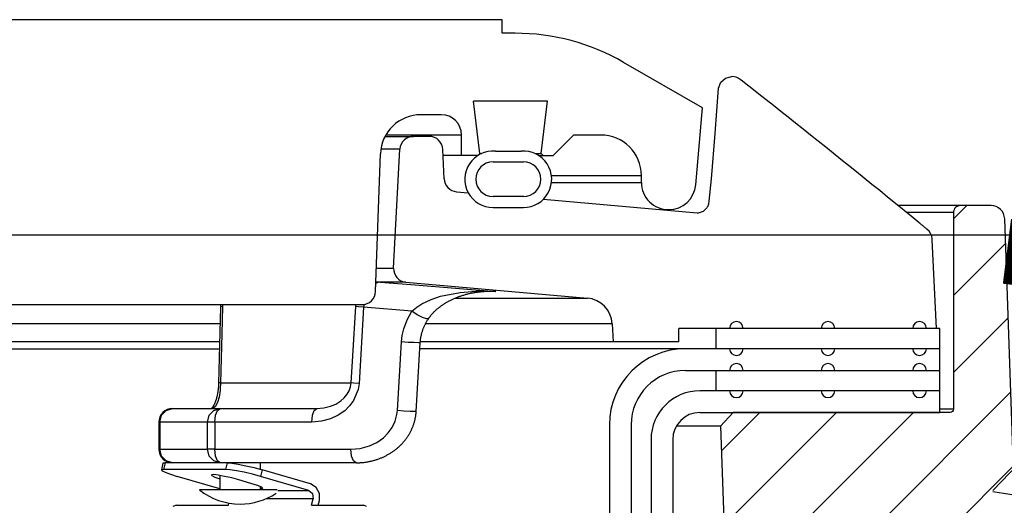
# Model space of a CAD drawing. Extents: x -169 to 7270, y -140 to 2984.
# Tile 234 of 256: x 1853.78 to 1858.31, y 419.58 to 421.82. Entities that reach past the tile are written whole.
import ezdxf

# ---------------------------------------------------------------- set-up
doc = ezdxf.new("R2010")
doc.units = 0
doc.header["$MEASUREMENT"] = 0
for name, color, linetype in [('CONCRETE-HATCH', 2, 'CONTINUOUS'), ('SPILL-BUCKET', 1, 'CONTINUOUS'), ('TANK-SLAB', 6, 'CONTINUOUS')]:
    doc.layers.add(name, color=color, linetype=linetype)
doc.layers.add('FREEZE-LINES', color=8, linetype='CONTINUOUS', plot=False)

msp = doc.modelspace()

# ---------------------------------------------------------------- hatches: boundary and pattern name
at = {"layer": 'CONCRETE-HATCH'}
h = msp.add_hatch(dxfattribs=at)
h.set_pattern_fill('AR-CONC', color=256, scale=2.67, style=0)
h.set_pattern_definition([(50, (1858.242, 414.289), (19.151, -1.675), [2.0025, -22.0275]), (355, (1858.242, 414.289), (-3.705, 20.084), [1.602, -17.622]), (100.45, (1859.838, 414.149), (15.446, 18.408), [1.702, -18.7205]), (46.18, (1858.242, 419.629), (28.495, -4.42), [3.004, -33.041]), (96.64, (1860.617, 419.26), (24.955, 26.01), [2.553, -28.081]), (351.18, (1858.242, 419.63), (24.955, 26.01), [2.403, -26.433]), (21, (1860.912, 418.294), (15.937, -10.75), [2.0025, -22.0275]), (326, (1860.912, 418.294), (6.497, 19.362), [1.602, -17.622]), (71.45, (1862.24, 417.398), (22.434, 8.612), [1.702, -18.7205]), (37.5, (1858.242, 414.2886), (0.3247, 8.8883), [0, -17.4084, 0, -17.889, 0, -17.6887]), (7.5, (1858.242, 414.289), (7.024, 10.531), [0, -10.1994, 0, -17.008, 0, -6.7417]), (327.5, (1852.288, 414.2886), (14.253, -0.6022), [0, -6.675, 0, -20.826, 0, -27.6345]), (317.5, (1849.618, 414.289), (15.571, 2.673), [0, -8.6775, 0, -13.8306, 0, -19.6245])])
h.paths.add_polyline_path([(1873.62864, 419.7138), (1873.62261, 419.74085), (1873.62261, 419.72729), (1873.62261, 419.72611), (1870.97773, 419.72611), (1858.26065, 419.88996), (1858.26065, 419.13085), (1857.47918, 419.10902), (1857.47918, 415.964), (1858.24194, 415.964), (1858.24194, 414.28861), (1873.62864, 414.28861)])
at = {"layer": 'SPILL-BUCKET'}
h = msp.add_hatch(dxfattribs=at)
h.set_pattern_fill('ANSI31', scale=2, style=0)
h.set_pattern_definition([(45, (8086.1221, -880.3321), (-0.176776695, 0.176776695), [])])
edge = h.paths.add_edge_path()
edge.add_line((1857.06643, 420.00714), (1857.00823, 419.94472))
edge.add_line((1857.00823, 419.94472), (1857.05769, 418.52827))
edge.add_line((1857.05769, 418.52827), (1857.383, 418.52827))
edge.add_line((1857.383, 418.52827), (1857.40044, 419.02771))
edge.add_arc((1857.52532, 419.02339), 0.12496, 90.01861, 178.01856, ccw=False)
edge.add_line((1857.52528, 419.14835), (1858.31211, 419.14835))
edge.add_arc((1858.31213, 419.21083), 0.06248, 269.98072, 361.98074)
edge.add_line((1858.37458, 419.21299), (1858.31569, 420.89933))
edge.add_arc((1858.25325, 420.89713), 0.06248, 2.01864, 90.01862)
edge.add_line((1858.25323, 420.95961), (1858.11139, 420.95961))
edge.add_arc((1858.1114, 420.92837), 0.03124, 90.01957, 180.01957)
edge.add_line((1858.08016, 420.92836), (1858.08016, 420.02213))
edge.add_arc((1858.06485, 420.02244), 0.01531, 268.81278, 358.81278, ccw=False)
edge.add_line((1858.06454, 420.00714), (1857.06643, 420.00714))

# ---------------------------------------------------------------- linework, layer by layer
at = {"layer": 'FREEZE-LINES', "linetype": 'Continuous'}
msp.add_line((1956.83545, 420.82382), (1447.06965, 420.82382), dxfattribs=at)
at = {"layer": 'SPILL-BUCKET', "linetype": 'Continuous'}
for p, q in [((1856.00346, 421.81528), (1851.81882, 421.81528)), ((1856.00346, 421.75282), (1856.00346, 421.81528)), ((1856.06195, 421.75282), (1856.00346, 421.75282)), ((1856.9247, 421.40931), (1856.56161, 421.61894)), ((1856.21201, 421.44054), (1855.87085, 421.44054)), ((1855.90043, 421.19961), (1855.87085, 421.44054)), ((1856.18243, 421.19961), (1856.21201, 421.44054)), ((1855.7224, 421.37808), (1855.6294, 421.37808)), ((1856.8937, 421.05491), (1856.9247, 421.40931)), ((1855.75145, 421.28439), (1855.46713, 421.28439)), ((1855.78733, 421.28439), (1855.75145, 421.28439)), ((1855.80889, 421.28439), (1855.78733, 421.28439)), ((1855.81608, 421.28439), (1855.80889, 421.28439)), ((1855.81608, 421.19071), (1855.81608, 421.28439)), ((1856.23767, 421.19071), (1856.33136, 421.28439)), ((1856.45627, 421.28439), (1856.33136, 421.28439)), ((1855.42003, 420.56395), (1855.44214, 421.19725)), ((1855.89175, 421.19071), (1855.73086, 421.19071)), ((1855.89153, 421.19071), (1855.90043, 421.19961)), ((1855.90043, 421.19961), (1855.90847, 421.19961)), ((1855.97163, 421.21026), (1856.09024, 421.21026)), ((1856.1534, 421.19961), (1856.17517, 421.19961)), ((1856.17013, 421.19071), (1856.23767, 421.19071)), ((1856.17517, 421.19961), (1856.18243, 421.19961)), ((1856.18243, 421.19961), (1856.19133, 421.19071)), ((1855.96098, 421.16073), (1856.10089, 421.16073)), ((1856.64364, 421.09702), (1856.63711, 421.09702)), ((1856.64364, 421.06579), (1856.64364, 421.09702)), ((1856.63711, 421.06579), (1856.64364, 421.06579)), ((1856.10089, 421.00084), (1855.96098, 421.00084)), ((1855.96098, 420.95087), (1856.10089, 420.95087)), ((1853.67169, 420.50368), (1855.3576, 420.50368))]:
    msp.add_line(p, q, dxfattribs=at)
at = {"layer": 'SPILL-BUCKET', "color": 1, "linetype": 'Continuous'}
for p, q in [((1857.00916, 421.52721), (1857.0313, 421.54657)), ((1857.0313, 421.54657), (1857.0598, 421.55355)), ((1856.99833, 421.49978), (1857.00916, 421.52721)), ((1857.10827, 421.53246), (1857.09829, 421.54026)), ((1857.11824, 421.52465), (1857.10827, 421.53246)), ((1857.15146, 421.4986), (1857.11824, 421.52465)), ((1856.98354, 421.29098), (1856.99833, 421.49978)), ((1857.18463, 421.47251), (1857.15146, 421.4986)), ((1857.21816, 421.44611), (1857.18463, 421.47251)), ((1857.25165, 421.41967), (1857.21816, 421.44611)), ((1857.28551, 421.3929), (1857.25165, 421.41967)), ((1857.31933, 421.3661), (1857.28551, 421.3929)), ((1857.35353, 421.33894), (1857.31933, 421.3661)), ((1857.3877, 421.31176), (1857.35353, 421.33894)), ((1855.66731, 421.27815), (1855.5943, 421.27815)), ((1856.96584, 421.08236), (1856.98354, 421.29098)), ((1857.42227, 421.28421), (1857.3877, 421.31176)), ((1857.45681, 421.25663), (1857.42227, 421.28421)), ((1857.4919, 421.22857), (1857.45681, 421.25663)), ((1857.52696, 421.20047), (1857.4919, 421.22857)), ((1855.50327, 420.67216), (1855.53192, 421.21896)), ((1855.73562, 421.08304), (1855.72971, 421.21842)), ((1857.56229, 421.1721), (1857.52696, 421.20047)), ((1857.59759, 421.1437), (1857.56229, 421.1721)), ((1857.63317, 421.11502), (1857.59759, 421.1437)), ((1857.66873, 421.08631), (1857.63317, 421.11502)), ((1856.95609, 420.98006), (1856.96584, 421.08236)), ((1857.70459, 421.05731), (1857.66873, 421.08631)), ((1857.74041, 421.02828), (1857.70459, 421.05731)), ((1855.79258, 421.02355), (1855.84681, 421.0188)), ((1857.77654, 420.99894), (1857.74041, 421.02828)), ((1856.19239, 420.98857), (1856.90091, 420.92658)), ((1856.94873, 420.95494), (1856.95391, 420.96724)), ((1856.95391, 420.96724), (1856.95609, 420.98006)), ((1857.81265, 420.96958), (1857.77654, 420.99894)), ((1857.88547, 420.91019), (1857.81265, 420.96958)), ((1856.90091, 420.92658), (1856.90694, 420.92666)), ((1856.90694, 420.92666), (1856.92915, 420.93453)), ((1856.92915, 420.93453), (1856.94477, 420.94893)), ((1856.94477, 420.94893), (1856.94687, 420.9519)), ((1856.94687, 420.9519), (1856.94873, 420.95494)), ((1857.90407, 420.89498), (1857.88547, 420.91019)), ((1857.92266, 420.87975), (1857.90407, 420.89498)), ((1857.92315, 420.87935), (1857.92265, 420.87975)), ((1857.92364, 420.87894), (1857.92315, 420.87935)), ((1857.92606, 420.87696), (1857.92364, 420.87894)), ((1857.92846, 420.875), (1857.92606, 420.87696)), ((1857.9308, 420.87309), (1857.92846, 420.875)), ((1857.93313, 420.87119), (1857.9308, 420.87309)), ((1857.93538, 420.86935), (1857.93313, 420.87119)), ((1857.93762, 420.86753), (1857.93538, 420.86935)), ((1857.93982, 420.86574), (1857.93762, 420.86753)), ((1857.942, 420.86396), (1857.93982, 420.86574)), ((1857.94412, 420.86224), (1857.942, 420.86396)), ((1857.94621, 420.86054), (1857.94412, 420.86224)), ((1857.94821, 420.85892), (1857.94621, 420.86054)), ((1857.9502, 420.85731), (1857.94821, 420.85892)), ((1857.95209, 420.85577), (1857.9502, 420.85731)), ((1857.95397, 420.85425), (1857.95209, 420.85577)), ((1857.95577, 420.85279), (1857.95397, 420.85425)), ((1857.95755, 420.85135), (1857.95577, 420.85279)), ((1857.95827, 420.85077), (1857.95755, 420.85135)), ((1857.95899, 420.85019), (1857.95827, 420.85077)), ((1857.98203, 420.80619), (1857.98199, 420.80676)), ((1857.98208, 420.80564), (1857.98203, 420.80619)), ((1857.98219, 420.80435), (1857.98208, 420.80564)), ((1857.98229, 420.80311), (1857.98219, 420.80435)), ((1857.98245, 420.80138), (1857.98229, 420.80311)), ((1858.00209, 420.39437), (1857.98245, 420.80138)), ((1855.5602, 420.60667), (1856.39494, 420.53364)), ((1856.5088, 420.41574), (1856.51319, 420.33192)), ((1858.0177, 420.39437), (1856.8154, 420.39437)), ((1856.8154, 420.33192), (1856.8154, 420.39437)), ((1858.0177, 420.10707), (1858.0177, 420.39437)), ((1856.8154, 420.33192), (1856.51319, 420.33192)), ((1858.0177, 420.30069), (1856.84618, 420.30069)), ((1856.84618, 420.20075), (1858.0177, 420.20075)), ((1858.01773, 420.10707), (1856.91283, 420.10707)), ((1858.01773, 420.00714), (1858.01773, 420.10707)), ((1856.91283, 420.00714), (1858.01773, 420.00714)), ((1856.49642, 419.95093), (1856.49642, 419.52405)), ((1856.59635, 419.95093), (1856.59635, 419.52405)), ((1856.68799, 419.88222), (1856.68799, 405.68466)), ((1856.78792, 419.88222), (1856.78792, 405.68466))]:
    msp.add_line(p, q, dxfattribs=at)
at = {"layer": 'SPILL-BUCKET', "color": 7}
for p, q in [((1855.46379, 421.27815), (1855.5943, 421.27815)), ((1855.53193, 421.21896), (1855.44417, 421.21896)), ((1858.11139, 420.95961), (1857.82487, 420.95961)), ((1858.08016, 420.92838), (1857.86316, 420.92838)), ((1855.42383, 420.67216), (1855.50327, 420.67216)), ((1855.5602, 420.60667), (1855.42152, 420.60667)), ((1855.78636, 420.53364), (1856.39496, 420.53364)), ((1856.5088, 420.41574), (1855.64999, 420.41574)), ((1856.51319, 420.33192), (1855.62599, 420.33192)), ((1856.84618, 420.30069), (1855.62416, 420.30069)), ((1858.08016, 420.02213), (1858.01773, 420.02213)), ((1857.00823, 419.94472), (1856.80468, 419.94472))]:
    msp.add_line(p, q, dxfattribs=at)
at = {"layer": 'SPILL-BUCKET', "color": 7, "linetype": 'Continuous'}
for p, q in [((1856.63711, 421.09702), (1856.22978, 421.09702)), ((1856.22993, 421.06579), (1856.63711, 421.06579)), ((1854.70452, 420.41574), (1845.57019, 420.41574)), ((1856.98716, 420.30069), (1856.98716, 420.39437)), ((1854.70243, 420.33192), (1845.75438, 420.33192)), ((1845.76505, 420.30069), (1854.70212, 420.30069)), ((1856.98716, 420.10707), (1856.98716, 420.20075))]:
    msp.add_line(p, q, dxfattribs=at)
at = {"layer": 'SPILL-BUCKET', "color": 8, "linetype": 'Continuous'}
for p, q in [((1855.43073, 420.60526), (1855.42133, 420.60126)), ((1855.4433, 420.60667), (1855.43073, 420.60526)), ((1855.4433, 420.60667), (1855.60168, 420.59421)), ((1855.60168, 420.59421), (1855.97305, 420.56447)), ((1855.71946, 420.54192), (1855.80967, 420.56018)), ((1855.80967, 420.56018), (1855.90034, 420.56668)), ((1855.82585, 420.54792), (1855.8296, 420.54903)), ((1855.8296, 420.54903), (1855.83341, 420.55012)), ((1855.83341, 420.55012), (1855.83721, 420.55117)), ((1855.83721, 420.55117), (1855.84109, 420.55219)), ((1855.84109, 420.55219), (1855.84496, 420.55317)), ((1855.84496, 420.55317), (1855.84891, 420.55413)), ((1855.84891, 420.55413), (1855.85285, 420.55504)), ((1855.85285, 420.55504), (1855.85687, 420.55593)), ((1855.85687, 420.55593), (1855.86089, 420.55678)), ((1855.86089, 420.55678), (1855.86499, 420.5576)), ((1855.86499, 420.5576), (1855.86909, 420.55838)), ((1855.86909, 420.55838), (1855.87327, 420.55914)), ((1855.87327, 420.55914), (1855.87745, 420.55985)), ((1855.87745, 420.55985), (1855.88172, 420.56053)), ((1855.88172, 420.56053), (1855.88597, 420.56116)), ((1855.88597, 420.56116), (1855.89001, 420.56173)), ((1855.89001, 420.56173), (1855.89405, 420.56225)), ((1855.89405, 420.56225), (1855.89824, 420.56275)), ((1855.89824, 420.56275), (1855.90243, 420.5632)), ((1855.90034, 420.56668), (1855.97248, 420.56451)), ((1855.90243, 420.5632), (1855.90664, 420.56362)), ((1855.90664, 420.56362), (1855.91085, 420.56399)), ((1855.91085, 420.56399), (1855.91507, 420.56432)), ((1855.91507, 420.56432), (1855.91929, 420.56461)), ((1855.94728, 420.56447), (1855.91749, 420.56447)), ((1855.91929, 420.56461), (1855.92352, 420.56486)), ((1855.92352, 420.56486), (1855.92775, 420.56505)), ((1855.92775, 420.56505), (1855.93198, 420.56522)), ((1855.93198, 420.56522), (1855.93621, 420.56533)), ((1855.93621, 420.56533), (1855.93842, 420.56536)), ((1855.93842, 420.56536), (1855.94062, 420.56538)), ((1855.97262, 420.5645), (1855.94067, 420.56446)), ((1855.97305, 420.56447), (1855.94728, 420.56447)), ((1855.97248, 420.56451), (1855.97305, 420.56447)), ((1855.97305, 420.56447), (1855.97262, 420.5645)), ((1854.70646, 420.50368), (1854.7065, 420.50137)), ((1854.71545, 420.50366), (1854.71537, 420.49448)), ((1855.3286, 420.49448), (1855.32954, 420.50347)), ((1855.36654, 420.50432), (1855.36572, 420.49814)), ((1855.60945, 420.49225), (1855.63311, 420.50731)), ((1855.63311, 420.50731), (1855.67574, 420.5273)), ((1855.67574, 420.5273), (1855.71946, 420.54192)), ((1855.72925, 420.50295), (1855.73185, 420.50468)), ((1855.73185, 420.50468), (1855.73459, 420.50646)), ((1855.73459, 420.50646), (1855.73734, 420.5082)), ((1855.73734, 420.5082), (1855.74025, 420.51001)), ((1855.74025, 420.51001), (1855.74317, 420.51178)), ((1855.74317, 420.51178), (1855.74571, 420.51329)), ((1855.74571, 420.51329), (1855.74825, 420.51476)), ((1855.74825, 420.51476), (1855.75088, 420.51626)), ((1855.75088, 420.51626), (1855.75352, 420.51773)), ((1855.75352, 420.51773), (1855.75658, 420.5194)), ((1855.75658, 420.5194), (1855.75965, 420.52103)), ((1855.75965, 420.52103), (1855.76279, 420.52265)), ((1855.76279, 420.52265), (1855.76594, 420.52424)), ((1855.76594, 420.52424), (1855.76917, 420.52584)), ((1855.76917, 420.52584), (1855.7724, 420.52739)), ((1855.7724, 420.52739), (1855.77571, 420.52894)), ((1855.77571, 420.52894), (1855.77903, 420.53045)), ((1855.77903, 420.53045), (1855.78243, 420.53196)), ((1855.78243, 420.53196), (1855.78584, 420.53342)), ((1855.78584, 420.53342), (1855.78933, 420.53489)), ((1855.78933, 420.53489), (1855.79283, 420.53632)), ((1855.79283, 420.53632), (1855.79655, 420.53779)), ((1855.79655, 420.53779), (1855.80027, 420.53923)), ((1855.80027, 420.53923), (1855.80386, 420.54057)), ((1855.80386, 420.54057), (1855.80744, 420.54187)), ((1855.80744, 420.54187), (1855.81108, 420.54314)), ((1855.81108, 420.54314), (1855.81472, 420.54438)), ((1855.81472, 420.54438), (1855.81841, 420.5456)), ((1855.81841, 420.5456), (1855.8221, 420.54677)), ((1855.8221, 420.54677), (1855.82585, 420.54792)), ((1854.70645, 420.49277), (1854.70207, 420.31743)), ((1854.7065, 420.49507), (1854.70645, 420.49296)), ((1854.70873, 420.49372), (1854.70645, 420.49277)), ((1854.70645, 420.49296), (1854.70645, 420.49287)), ((1854.70645, 420.49287), (1854.70645, 420.49277)), ((1854.7065, 420.50137), (1854.70652, 420.49927)), ((1854.70652, 420.49717), (1854.7065, 420.49507)), ((1854.70652, 420.49927), (1854.70652, 420.49717)), ((1854.71537, 420.49448), (1854.70873, 420.49372)), ((1854.71537, 420.49448), (1854.71222, 420.36983)), ((1855.31499, 420.26845), (1855.3286, 420.49448)), ((1855.34185, 420.49304), (1855.3286, 420.49448)), ((1855.36519, 420.49121), (1855.34185, 420.49304)), ((1855.36519, 420.49121), (1855.34402, 420.14053)), ((1855.36572, 420.49814), (1855.36519, 420.49121)), ((1855.5878, 420.4738), (1855.36519, 420.49121)), ((1855.56538, 420.43376), (1855.5878, 420.4738)), ((1855.5878, 420.4738), (1855.60945, 420.49225)), ((1855.61181, 420.45717), (1855.5878, 420.4738)), ((1855.67761, 420.45766), (1855.67903, 420.45931)), ((1855.67903, 420.45931), (1855.68053, 420.46101)), ((1855.68053, 420.46101), (1855.68203, 420.46268)), ((1855.68203, 420.46268), (1855.68361, 420.4644)), ((1855.68361, 420.4644), (1855.6852, 420.4661)), ((1855.6852, 420.4661), (1855.68689, 420.46786)), ((1855.68689, 420.46786), (1855.68859, 420.46959)), ((1855.68859, 420.46959), (1855.6904, 420.47139)), ((1855.6904, 420.47139), (1855.69222, 420.47317)), ((1855.69222, 420.47317), (1855.69418, 420.47503)), ((1855.69418, 420.47503), (1855.69614, 420.47686)), ((1855.69614, 420.47686), (1855.69826, 420.4788)), ((1855.69826, 420.4788), (1855.7004, 420.4807)), ((1855.7004, 420.4807), (1855.70227, 420.48234)), ((1855.70227, 420.48234), (1855.70415, 420.48396)), ((1855.70415, 420.48396), (1855.70611, 420.48561)), ((1855.70611, 420.48561), (1855.70807, 420.48724)), ((1855.70807, 420.48724), (1855.71026, 420.48901)), ((1855.71026, 420.48901), (1855.71245, 420.49075)), ((1855.71245, 420.49075), (1855.71472, 420.49251)), ((1855.71472, 420.49251), (1855.71698, 420.49423)), ((1855.71698, 420.49423), (1855.71935, 420.49599)), ((1855.71935, 420.49599), (1855.72171, 420.49771)), ((1855.72171, 420.49771), (1855.72418, 420.49946)), ((1855.72418, 420.49946), (1855.72665, 420.50118)), ((1855.72665, 420.50118), (1855.72925, 420.50295)), ((1855.54968, 420.39148), (1855.56538, 420.43376)), ((1855.6358, 420.4442), (1855.61181, 420.45717)), ((1855.65448, 420.43775), (1855.6358, 420.4442)), ((1855.64783, 420.41147), (1855.6492, 420.41423)), ((1855.6492, 420.41423), (1855.6506, 420.41698)), ((1855.6506, 420.41698), (1855.65205, 420.41973)), ((1855.65205, 420.41973), (1855.65353, 420.42245)), ((1855.65353, 420.42245), (1855.65507, 420.42519)), ((1855.66373, 420.43925), (1855.65448, 420.43775)), ((1855.65507, 420.42519), (1855.65664, 420.4279)), ((1855.65664, 420.4279), (1855.65826, 420.43061)), ((1855.65826, 420.43061), (1855.65991, 420.4333)), ((1855.65991, 420.4333), (1855.66157, 420.43595)), ((1855.66157, 420.43595), (1855.66328, 420.43857)), ((1855.66328, 420.43857), (1855.66351, 420.4389)), ((1855.66351, 420.4389), (1855.66374, 420.43924)), ((1855.66374, 420.43925), (1855.66376, 420.43929)), ((1855.66376, 420.43929), (1855.66379, 420.43934)), ((1855.66379, 420.43934), (1855.66492, 420.44103)), ((1855.66492, 420.44103), (1855.66607, 420.44269)), ((1855.66607, 420.44269), (1855.66726, 420.44438)), ((1855.66726, 420.44438), (1855.66846, 420.44605)), ((1855.66846, 420.44605), (1855.66969, 420.44771)), ((1855.66969, 420.44771), (1855.67093, 420.44936)), ((1855.67093, 420.44936), (1855.67221, 420.45102)), ((1855.67221, 420.45102), (1855.6735, 420.45266)), ((1855.6735, 420.45266), (1855.67484, 420.45433)), ((1855.67484, 420.45433), (1855.6762, 420.45598)), ((1855.6762, 420.45598), (1855.67761, 420.45766)), ((1854.71222, 420.36983), (1854.70652, 420.1438)), ((1855.54297, 420.36182), (1855.54968, 420.39148)), ((1855.63154, 420.36634), (1855.63225, 420.3692)), ((1855.63225, 420.3692), (1855.63301, 420.37205)), ((1855.63301, 420.37205), (1855.63381, 420.37491)), ((1855.63381, 420.37491), (1855.63465, 420.37777)), ((1855.63465, 420.37777), (1855.63553, 420.38063)), ((1855.63553, 420.38063), (1855.63645, 420.38348)), ((1855.63645, 420.38348), (1855.63741, 420.38632)), ((1855.63741, 420.38632), (1855.63841, 420.38916)), ((1855.63841, 420.38916), (1855.63945, 420.39198)), ((1855.63945, 420.39198), (1855.64052, 420.39478)), ((1855.64052, 420.39478), (1855.64164, 420.39757)), ((1855.64164, 420.39757), (1855.64279, 420.40034)), ((1855.64279, 420.40034), (1855.64399, 420.40315)), ((1855.64399, 420.40315), (1855.64523, 420.40593)), ((1855.64523, 420.40593), (1855.64652, 420.40871)), ((1855.64652, 420.40871), (1855.64783, 420.41147)), ((1855.52073, 420.01561), (1855.53955, 420.33194)), ((1855.53955, 420.33194), (1855.54297, 420.36182)), ((1855.56951, 420.33005), (1855.53955, 420.33194)), ((1855.59803, 420.3286), (1855.56951, 420.33005)), ((1855.6184, 420.32795), (1855.59803, 420.3286)), ((1855.6164, 420.17007), (1855.62579, 420.32823)), ((1855.6258, 420.32823), (1855.6184, 420.32795)), ((1855.62582, 420.32823), (1855.62592, 420.32998)), ((1855.62592, 420.32998), (1855.62604, 420.33173)), ((1855.62604, 420.33173), (1855.62627, 420.33463)), ((1855.62627, 420.33463), (1855.62656, 420.33753)), ((1855.62656, 420.33753), (1855.62688, 420.34042)), ((1855.62688, 420.34042), (1855.62723, 420.34331)), ((1855.62723, 420.34331), (1855.62763, 420.34619)), ((1855.62763, 420.34619), (1855.62807, 420.34907)), ((1855.62807, 420.34907), (1855.62855, 420.35196)), ((1855.62855, 420.35196), (1855.62906, 420.35483)), ((1855.62906, 420.35483), (1855.62962, 420.35772)), ((1855.62962, 420.35772), (1855.63022, 420.36059)), ((1855.63022, 420.36059), (1855.63086, 420.36347)), ((1855.63086, 420.36347), (1855.63154, 420.36634)), ((1854.70207, 420.31743), (1854.69768, 420.14209)), ((1855.30747, 420.1438), (1855.31499, 420.26845)), ((1854.69764, 420.14081), (1854.6976, 420.13954)), ((1854.69767, 420.14209), (1854.69764, 420.14081)), ((1854.69994, 420.14303), (1854.69768, 420.14209)), ((1854.70652, 420.1438), (1854.69994, 420.14303)), ((1854.70652, 420.1438), (1854.7049, 420.11312)), ((1854.70652, 420.1438), (1854.83535, 420.1438)), ((1854.83535, 420.1438), (1854.95306, 420.1438)), ((1854.95306, 420.1438), (1855.05935, 420.1438)), ((1855.05935, 420.1438), (1855.15399, 420.1438)), ((1855.15399, 420.1438), (1855.23676, 420.1438)), ((1855.23676, 420.1438), (1855.30747, 420.1438)), ((1855.30639, 420.13422), (1855.30747, 420.1438)), ((1855.32073, 420.14236), (1855.30747, 420.1438)), ((1855.34402, 420.14053), (1855.32073, 420.14236)), ((1855.34402, 420.14053), (1855.33981, 420.11227)), ((1855.60698, 420.0119), (1855.6164, 420.17007)), ((1854.6933, 420.09694), (1854.69295, 420.09493)), ((1854.69365, 420.09898), (1854.6933, 420.09694)), ((1854.69399, 420.10105), (1854.69365, 420.09898)), ((1854.69431, 420.10313), (1854.69399, 420.10105)), ((1854.69462, 420.10524), (1854.69431, 420.10313)), ((1854.69491, 420.10727), (1854.69462, 420.10524)), ((1854.69518, 420.10932), (1854.69491, 420.10727)), ((1854.69545, 420.11143), (1854.69518, 420.10932)), ((1854.6957, 420.11356), (1854.69545, 420.11143)), ((1854.69594, 420.11568), (1854.6957, 420.11356)), ((1854.69616, 420.11783), (1854.69594, 420.11568)), ((1854.69637, 420.11996), (1854.69616, 420.11783)), ((1854.69657, 420.12211), (1854.69637, 420.11996)), ((1854.69675, 420.12426), (1854.69657, 420.12211)), ((1854.69691, 420.12642), (1854.69675, 420.12426)), ((1854.69706, 420.12858), (1854.69691, 420.12642)), ((1854.6972, 420.13076), (1854.69706, 420.12858)), ((1854.69732, 420.13294), (1854.6972, 420.13076)), ((1854.69743, 420.13513), (1854.69732, 420.13294)), ((1854.69753, 420.13733), (1854.69743, 420.13513)), ((1854.6976, 420.13954), (1854.69753, 420.13733)), ((1854.70443, 420.10832), (1854.69976, 420.0778)), ((1854.7049, 420.11312), (1854.70443, 420.10832)), ((1855.28948, 420.09167), (1855.29813, 420.10719)), ((1855.29813, 420.10719), (1855.30445, 420.12496)), ((1855.30445, 420.12496), (1855.30639, 420.13422)), ((1855.33981, 420.11227), (1855.31898, 420.06234)), ((1854.68002, 420.05014), (1854.67942, 420.04877)), ((1854.68062, 420.05154), (1854.68002, 420.05014)), ((1854.6812, 420.05298), (1854.68062, 420.05154)), ((1854.68179, 420.05445), (1854.6812, 420.05298)), ((1854.68237, 420.05595), (1854.68179, 420.05445)), ((1854.68295, 420.05748), (1854.68237, 420.05595)), ((1854.69267, 420.0524), (1854.68258, 420.03312)), ((1854.68352, 420.05903), (1854.68295, 420.05748)), ((1854.68408, 420.06062), (1854.68352, 420.05903)), ((1854.68463, 420.06222), (1854.68408, 420.06062)), ((1854.68518, 420.06387), (1854.68463, 420.06222)), ((1854.68572, 420.06552), (1854.68518, 420.06387)), ((1854.68625, 420.06721), (1854.68572, 420.06552)), ((1854.68677, 420.06892), (1854.68625, 420.06721)), ((1854.68729, 420.07066), (1854.68677, 420.06892)), ((1854.68778, 420.07241), (1854.68729, 420.07066)), ((1854.68828, 420.07419), (1854.68778, 420.07241)), ((1854.68876, 420.07599), (1854.68828, 420.07419)), ((1854.68923, 420.07781), (1854.68876, 420.07599)), ((1854.68969, 420.07964), (1854.68923, 420.07781)), ((1854.69014, 420.08151), (1854.68969, 420.07964)), ((1854.69058, 420.08338), (1854.69014, 420.08151)), ((1854.69101, 420.08528), (1854.69058, 420.08338)), ((1854.69142, 420.08717), (1854.69101, 420.08528)), ((1854.69182, 420.08908), (1854.69142, 420.08717)), ((1854.6922, 420.091), (1854.69182, 420.08908)), ((1854.69258, 420.09294), (1854.6922, 420.091)), ((1854.69295, 420.09493), (1854.69258, 420.09294)), ((1854.69976, 420.0778), (1854.69267, 420.0524)), ((1855.23696, 420.04578), (1855.26006, 420.06045)), ((1855.26006, 420.06045), (1855.27565, 420.07441)), ((1855.27565, 420.07441), (1855.28948, 420.09167)), ((1855.31898, 420.06234), (1855.30033, 420.03713)), ((1854.43537, 419.99419), (1854.45649, 420.01705)), ((1854.45649, 420.01705), (1854.48534, 420.02542)), ((1854.48534, 420.02542), (1854.70455, 420.02542)), ((1854.65458, 419.99419), (1854.6757, 420.01705)), ((1854.66507, 420.0256), (1854.66487, 420.0254)), ((1854.66541, 420.02594), (1854.66507, 420.0256)), ((1854.66576, 420.02631), (1854.66541, 420.02594)), ((1854.66614, 420.02671), (1854.66576, 420.02631)), ((1854.66654, 420.02716), (1854.66614, 420.02671)), ((1854.66696, 420.02764), (1854.66654, 420.02716)), ((1854.66739, 420.02815), (1854.66696, 420.02764)), ((1854.66784, 420.0287), (1854.66739, 420.02815)), ((1854.66831, 420.0293), (1854.66784, 420.0287)), ((1854.66879, 420.02992), (1854.66831, 420.0293)), ((1854.66929, 420.03059), (1854.66879, 420.02992)), ((1854.66979, 420.03128), (1854.66929, 420.03059)), ((1854.67029, 420.03199), (1854.66979, 420.03128)), ((1854.68258, 420.03312), (1854.66987, 420.02542)), ((1854.6708, 420.03273), (1854.67029, 420.03199)), ((1854.67131, 420.03351), (1854.6708, 420.03273)), ((1854.67185, 420.03433), (1854.67131, 420.03351)), ((1854.67239, 420.0352), (1854.67185, 420.03433)), ((1854.67294, 420.03611), (1854.67239, 420.0352)), ((1854.67351, 420.03706), (1854.67294, 420.03611)), ((1854.67408, 420.03805), (1854.67351, 420.03706)), ((1854.67466, 420.03909), (1854.67408, 420.03805)), ((1854.67525, 420.04016), (1854.67466, 420.03909)), ((1854.67584, 420.04128), (1854.67525, 420.04016)), ((1854.6757, 420.01705), (1854.70455, 420.02542)), ((1854.67643, 420.04243), (1854.67584, 420.04128)), ((1854.67703, 420.04363), (1854.67643, 420.04243)), ((1854.67763, 420.04486), (1854.67703, 420.04363)), ((1854.67823, 420.04613), (1854.67763, 420.04486)), ((1854.67882, 420.04743), (1854.67823, 420.04613)), ((1854.67942, 420.04877), (1854.67882, 420.04743)), ((1854.68385, 419.99419), (1854.6926, 420.01705)), ((1854.6926, 420.01705), (1854.70455, 420.02542)), ((1854.70455, 420.02542), (1855.15004, 420.02542)), ((1855.12934, 419.99419), (1855.13809, 420.01705)), ((1855.13809, 420.01705), (1855.15004, 420.02542)), ((1855.15004, 420.02542), (1855.18142, 420.02785)), ((1855.18142, 420.02785), (1855.21283, 420.03554)), ((1855.21283, 420.03554), (1855.23696, 420.04578)), ((1855.27812, 420.01551), (1855.24728, 419.99419)), ((1855.30033, 420.03713), (1855.27812, 420.01551)), ((1855.51878, 419.99829), (1855.52073, 420.01561)), ((1855.55069, 420.01372), (1855.52073, 420.01561)), ((1855.57922, 420.01227), (1855.55069, 420.01372)), ((1855.59958, 420.01162), (1855.57922, 420.01227)), ((1855.60698, 420.0119), (1855.59958, 420.01162)), ((1855.60629, 420.00314), (1855.60658, 420.00626)), ((1855.60658, 420.00626), (1855.60682, 420.00938)), ((1855.60682, 420.00938), (1855.60689, 420.01064)), ((1855.60689, 420.01064), (1855.60696, 420.0119)), ((1854.42288, 419.96296), (1854.42288, 419.83805)), ((1854.42408, 419.96296), (1854.42288, 419.96296)), ((1854.42764, 419.96296), (1854.42408, 419.96296)), ((1854.42764, 419.96296), (1854.43537, 419.99419)), ((1854.42764, 419.96296), (1854.42764, 419.83805)), ((1854.64685, 419.96296), (1854.42764, 419.96296)), ((1854.64685, 419.96296), (1854.65458, 419.99419)), ((1854.64685, 419.83805), (1854.64685, 419.96296)), ((1854.66039, 419.96296), (1854.64685, 419.96296)), ((1854.68065, 419.96296), (1854.66039, 419.96296)), ((1854.68065, 419.96296), (1854.68385, 419.99419)), ((1854.68065, 419.96296), (1854.68065, 419.83805)), ((1855.12614, 419.96296), (1854.68065, 419.96296)), ((1855.12614, 419.96296), (1855.12934, 419.99419)), ((1855.17059, 419.96683), (1855.12614, 419.96296)), ((1855.21269, 419.97814), (1855.17059, 419.96683)), ((1855.24728, 419.99419), (1855.21269, 419.97814)), ((1855.49666, 419.93842), (1855.51044, 419.96719)), ((1855.51044, 419.96719), (1855.51878, 419.99829)), ((1855.59678, 419.95666), (1855.59771, 419.95971)), ((1855.59771, 419.95971), (1855.5986, 419.96277)), ((1855.5986, 419.96277), (1855.59945, 419.96583)), ((1855.59945, 419.96583), (1855.60026, 419.9689)), ((1855.60026, 419.9689), (1855.60103, 419.97199)), ((1855.60103, 419.97199), (1855.60175, 419.97508)), ((1855.60175, 419.97508), (1855.60243, 419.97818)), ((1855.60243, 419.97818), (1855.60306, 419.98128)), ((1855.60306, 419.98128), (1855.60365, 419.98439)), ((1855.60365, 419.98439), (1855.6042, 419.9875)), ((1855.6042, 419.9875), (1855.60471, 419.99062)), ((1855.60471, 419.99062), (1855.60517, 419.99374)), ((1855.60517, 419.99374), (1855.60558, 419.99687)), ((1855.60558, 419.99687), (1855.60596, 420)), ((1855.60596, 420), (1855.60629, 420.00314)), ((1855.47842, 419.91307), (1855.49666, 419.93842)), ((1855.57769, 419.91247), (1855.57926, 419.91533)), ((1855.57926, 419.91533), (1855.5808, 419.91821)), ((1855.5808, 419.91821), (1855.58228, 419.9211)), ((1855.58228, 419.9211), (1855.58372, 419.924)), ((1855.58372, 419.924), (1855.58512, 419.92689)), ((1855.58512, 419.92689), (1855.58647, 419.92981)), ((1855.58647, 419.92981), (1855.58777, 419.93272)), ((1855.58777, 419.93272), (1855.58904, 419.93566)), ((1855.58904, 419.93566), (1855.59027, 419.93862)), ((1855.59027, 419.93862), (1855.59146, 419.9416)), ((1855.59146, 419.9416), (1855.59261, 419.94458)), ((1855.59261, 419.94458), (1855.59371, 419.94759)), ((1855.59371, 419.94759), (1855.59477, 419.9506)), ((1855.59477, 419.9506), (1855.5958, 419.95363)), ((1855.5958, 419.95363), (1855.59678, 419.95666)), ((1855.39282, 419.85376), (1855.4257, 419.86942)), ((1855.4257, 419.86942), (1855.45658, 419.89125)), ((1855.45658, 419.89125), (1855.47842, 419.91307)), ((1855.5449, 419.8669), (1855.54711, 419.86937)), ((1855.54711, 419.86937), (1855.54932, 419.87191)), ((1855.54932, 419.87191), (1855.55149, 419.87446)), ((1855.55149, 419.87446), (1855.55362, 419.87704)), ((1855.55362, 419.87704), (1855.55571, 419.87964)), ((1855.55571, 419.87964), (1855.55776, 419.88226)), ((1855.55776, 419.88226), (1855.55977, 419.88491)), ((1855.55977, 419.88491), (1855.56174, 419.88758)), ((1855.56174, 419.88758), (1855.56368, 419.89027)), ((1855.56368, 419.89027), (1855.56558, 419.89298)), ((1855.56558, 419.89298), (1855.56744, 419.89573)), ((1855.56744, 419.89573), (1855.56924, 419.89846)), ((1855.56924, 419.89846), (1855.57101, 419.90122)), ((1855.57101, 419.90122), (1855.57273, 419.904)), ((1855.57273, 419.904), (1855.57443, 419.9068)), ((1855.57443, 419.9068), (1855.57608, 419.90963)), ((1855.57608, 419.90963), (1855.57769, 419.91247)), ((1854.42408, 419.83805), (1854.42288, 419.83805)), ((1854.42764, 419.83805), (1854.42408, 419.83805)), ((1854.42764, 419.83805), (1854.64685, 419.83805)), ((1854.43537, 419.80682), (1854.42764, 419.83805)), ((1854.66039, 419.83805), (1854.64685, 419.83805)), ((1854.65458, 419.80682), (1854.64685, 419.83805)), ((1854.68065, 419.83805), (1854.66039, 419.83805)), ((1854.68065, 419.83805), (1855.30626, 419.83805)), ((1854.68385, 419.80682), (1854.68065, 419.83805)), ((1855.30626, 419.83805), (1855.34954, 419.84184)), ((1855.30946, 419.80682), (1855.30626, 419.83805)), ((1855.34954, 419.84184), (1855.39282, 419.85376)), ((1855.49245, 419.82246), (1855.49538, 419.82439)), ((1855.49538, 419.82439), (1855.49829, 419.82635)), ((1855.49829, 419.82635), (1855.50117, 419.82835)), ((1855.50117, 419.82835), (1855.50401, 419.83038)), ((1855.50401, 419.83038), (1855.50684, 419.83245)), ((1855.50684, 419.83245), (1855.50962, 419.83455)), ((1855.50962, 419.83455), (1855.51238, 419.83668)), ((1855.51238, 419.83668), (1855.5151, 419.83884)), ((1855.5151, 419.83884), (1855.5178, 419.84104)), ((1855.5178, 419.84104), (1855.52045, 419.84326)), ((1855.52045, 419.84326), (1855.52307, 419.84551)), ((1855.52307, 419.84551), (1855.52565, 419.84779)), ((1855.52565, 419.84779), (1855.5282, 419.8501)), ((1855.5282, 419.8501), (1855.5307, 419.85243)), ((1855.5307, 419.85243), (1855.53317, 419.85479)), ((1855.53317, 419.85479), (1855.5356, 419.85716)), ((1855.5356, 419.85716), (1855.53799, 419.85957)), ((1855.53799, 419.85957), (1855.54033, 419.86199)), ((1855.54033, 419.86199), (1855.54265, 419.86445)), ((1855.54265, 419.86445), (1855.5449, 419.8669)), ((1854.45649, 419.78396), (1854.43537, 419.80682)), ((1854.48534, 419.77559), (1854.45649, 419.78396)), ((1854.6757, 419.78396), (1854.65458, 419.80682)), ((1854.70455, 419.77559), (1854.6757, 419.78396)), ((1854.6926, 419.78396), (1854.68385, 419.80682)), ((1854.70455, 419.77559), (1854.6926, 419.78396)), ((1855.31821, 419.78396), (1855.30946, 419.80682)), ((1855.33016, 419.77559), (1855.31821, 419.78396)), ((1855.36636, 419.77769), (1855.37007, 419.77815)), ((1855.37007, 419.77815), (1855.37379, 419.77865)), ((1855.37379, 419.77865), (1855.37748, 419.7792)), ((1855.37748, 419.7792), (1855.38117, 419.77979)), ((1855.38117, 419.77979), (1855.38483, 419.78042)), ((1855.38483, 419.78042), (1855.38849, 419.78109)), ((1855.38849, 419.78109), (1855.39213, 419.78181)), ((1855.39213, 419.78181), (1855.39576, 419.78258)), ((1855.39576, 419.78258), (1855.39937, 419.78338)), ((1855.39937, 419.78338), (1855.40297, 419.78423)), ((1855.40297, 419.78423), (1855.40655, 419.78513)), ((1855.40655, 419.78513), (1855.41013, 419.78607)), ((1855.41013, 419.78607), (1855.41369, 419.78704)), ((1855.41369, 419.78704), (1855.41724, 419.78807)), ((1855.41724, 419.78807), (1855.42078, 419.78914)), ((1855.42078, 419.78914), (1855.42431, 419.79025)), ((1855.42431, 419.79025), (1855.42779, 419.79139)), ((1855.42779, 419.79139), (1855.43125, 419.79258)), ((1855.43125, 419.79258), (1855.43469, 419.79381)), ((1855.43469, 419.79381), (1855.43811, 419.79508)), ((1855.43811, 419.79508), (1855.44151, 419.79638)), ((1855.44151, 419.79638), (1855.44489, 419.79773)), ((1855.44489, 419.79773), (1855.44825, 419.79912)), ((1855.44825, 419.79912), (1855.45158, 419.80055)), ((1855.45158, 419.80055), (1855.45489, 419.80202)), ((1855.45489, 419.80202), (1855.45818, 419.80353)), ((1855.45818, 419.80353), (1855.46144, 419.80507)), ((1855.46144, 419.80507), (1855.46468, 419.80665)), ((1855.46468, 419.80665), (1855.46788, 419.80826)), ((1855.46788, 419.80826), (1855.47106, 419.80992)), ((1855.47106, 419.80992), (1855.47421, 419.81161)), ((1855.47421, 419.81161), (1855.47733, 419.81333)), ((1855.47733, 419.81333), (1855.48041, 419.81509)), ((1855.48041, 419.81509), (1855.48347, 419.81688)), ((1855.48347, 419.81688), (1855.48649, 419.81871)), ((1855.48649, 419.81871), (1855.4895, 419.82057)), ((1855.4895, 419.82057), (1855.49245, 419.82246)), ((1854.44176, 419.77328), (1854.43429, 419.74311)), ((1854.44407, 419.74542), (1854.43475, 419.74384)), ((1854.43475, 419.74384), (1854.43726, 419.73925)), ((1854.43726, 419.73925), (1854.45135, 419.7321)), ((1854.44176, 419.77328), (1854.44451, 419.77501)), ((1854.45154, 419.77559), (1854.44407, 419.74542)), ((1854.73089, 419.74542), (1854.44407, 419.74542)), ((1854.44451, 419.77501), (1854.45154, 419.77559)), ((1854.73835, 419.77559), (1854.45154, 419.77559)), ((1854.70455, 419.77559), (1854.48534, 419.77559)), ((1854.73089, 419.74542), (1854.73835, 419.77559)), ((1854.75112, 419.74384), (1854.73089, 419.74542)), ((1854.73835, 419.77559), (1854.75858, 419.77401)), ((1855.33016, 419.77559), (1854.73835, 419.77559)), ((1854.78027, 419.73925), (1854.75112, 419.74384)), ((1854.75858, 419.77401), (1854.78774, 419.76942)), ((1854.81551, 419.7321), (1854.78027, 419.73925)), ((1854.78774, 419.76942), (1854.82298, 419.76226)), ((1854.82298, 419.76226), (1854.86084, 419.75325)), ((1854.86084, 419.75325), (1854.89763, 419.74326)), ((1854.89763, 419.74326), (1854.89016, 419.7131)), ((1854.89034, 419.74535), (1854.89034, 419.77559)), ((1855.12058, 419.6786), (1854.89763, 419.74326)), ((1855.33164, 419.77562), (1855.33407, 419.77563)), ((1855.33407, 419.77563), (1855.33649, 419.77566)), ((1855.33649, 419.77566), (1855.34025, 419.77575)), ((1855.34025, 419.77575), (1855.34402, 419.7759)), ((1855.34402, 419.7759), (1855.34776, 419.77609)), ((1855.34776, 419.77609), (1855.35151, 419.77632)), ((1855.35151, 419.77632), (1855.35523, 419.7766)), ((1855.35523, 419.7766), (1855.35894, 419.77692)), ((1855.35894, 419.77692), (1855.36265, 419.77728)), ((1855.36265, 419.77728), (1855.36636, 419.77769)), ((1854.45135, 419.7321), (1854.47563, 419.72309)), ((1854.47563, 419.72309), (1854.50774, 419.7131)), ((1854.70347, 419.65633), (1854.50774, 419.7131)), ((1854.67493, 419.72107), (1854.66452, 419.72029)), ((1854.66452, 419.72029), (1854.66623, 419.71637)), ((1854.66623, 419.71637), (1854.67982, 419.70984)), ((1854.69604, 419.7186), (1854.67493, 419.72107)), ((1854.67982, 419.70984), (1854.70347, 419.70158)), ((1854.72504, 419.71323), (1854.69604, 419.7186)), ((1854.70347, 419.71738), (1854.70347, 419.65068)), ((1854.75801, 419.70567), (1854.72504, 419.71323)), ((1854.79054, 419.69693), (1854.75801, 419.70567)), ((1854.84628, 419.68077), (1854.79054, 419.69693)), ((1854.85338, 419.72309), (1854.81551, 419.7321)), ((1854.89016, 419.7131), (1854.85338, 419.72309)), ((1855.11244, 419.64863), (1854.89016, 419.7131)), ((1854.61636, 419.65068), (1854.60953, 419.65068)), ((1854.63635, 419.65068), (1854.61636, 419.65068)), ((1854.66803, 419.65068), (1854.63635, 419.65068)), ((1854.7091, 419.65068), (1854.66803, 419.65068)), ((1854.75658, 419.65068), (1854.7091, 419.65068)), ((1854.80699, 419.65068), (1854.75658, 419.65068)), ((1854.85667, 419.65068), (1854.80699, 419.65068)), ((1854.877, 419.67097), (1854.84628, 419.68077)), ((1854.90199, 419.65068), (1854.85667, 419.65068)), ((1854.89637, 419.66284), (1854.877, 419.67097)), ((1854.89034, 419.65068), (1854.89034, 419.66575)), ((1854.89034, 419.65662), (1854.90109, 419.65777)), ((1854.90109, 419.65777), (1854.89637, 419.66284)), ((1854.93966, 419.65068), (1854.90199, 419.65068)), ((1854.96692, 419.65068), (1854.93966, 419.65068)), ((1854.96967, 419.64863), (1855.11244, 419.64863)), ((1855.11244, 419.64863), (1855.12996, 419.63408)), ((1855.14644, 419.66243), (1855.12058, 419.6786)), ((1855.16138, 419.63444), (1855.14644, 419.66243)), ((1855.13284, 419.61038), (1854.91659, 419.61038)), ((1855.12537, 419.58022), (1855.13284, 419.61038)), ((1855.12996, 419.63408), (1855.13284, 419.61038)), ((1855.15596, 419.58022), (1855.16138, 419.60211)), ((1855.16138, 419.60211), (1855.16138, 419.63444)), ((1854.50394, 419.58022), (1854.48771, 419.57431)), ((1854.50394, 419.58022), (1854.74295, 419.58022)), ((1854.74295, 419.58022), (1854.74541, 419.59013)), ((1855.12537, 419.58022), (1855.36439, 419.58022)), ((1855.3777, 419.57431), (1855.36439, 419.58022))]:
    msp.add_line(p, q, dxfattribs=at)
at = {"layer": 'SPILL-BUCKET', "color": 2, "linetype": 'Continuous'}
msp.add_lwpolyline([(1857.06643, 420.00714), (1857.00823, 419.94472), (1857.05769, 418.52827), (1857.383, 418.52827), (1857.40044, 419.02771, -0.404026), (1857.52528, 419.14835), (1858.31211, 419.14835, 0.4244749), (1858.37458, 419.21299), (1858.31569, 420.89933, 0.4040261), (1858.25323, 420.95961), (1858.11139, 420.95961, 0.4142136), (1858.08016, 420.92836), (1858.08016, 420.02213, -0.4142136), (1858.06454, 420.00714), (1857.06643, 420.00714)], format="xyb", dxfattribs=at)
at = {"layer": 'SPILL-BUCKET', "linetype": 'Continuous'}
for centre, radius, start, end in [((1856.06195, 420.75351), 0.99932, 60, 90), ((1855.6294, 421.19071), 0.18737, 90, 178), ((1855.7224, 421.28439), 0.09369, 0, 90), ((1856.45627, 421.09702), 0.18737, 0, 90), ((1855.96098, 421.08078), 0.12991, 85.29948, 270), ((1856.10089, 421.08078), 0.12991, 270, 94.70052), ((1855.96098, 421.08078), 0.07995, 90, 270), ((1856.10089, 421.08078), 0.07995, 270, 90), ((1856.76856, 421.06579), 0.12492, 180.00063, 270.31894), ((1856.76926, 421.06579), 0.12491, 270, 355), ((1855.3576, 420.56614), 0.06246, 270, 358)]:
    msp.add_arc(centre, radius, start, end, dxfattribs=at)
at = {"layer": 'SPILL-BUCKET', "color": 1, "linetype": 'Continuous'}
for centre, radius, start, end in [((1857.0598, 421.49109), 0.06246, 51.94462, 90), ((1855.5943, 421.21569), 0.06246, 90, 177), ((1855.66731, 421.21569), 0.06246, 2.5, 90), ((1855.79802, 421.08577), 0.06246, 182.5, 265), ((1857.91974, 420.8016), 0.06246, 4.71704, 51.07081), ((1855.56564, 420.66889), 0.06246, 177, 265), ((1856.38405, 420.40921), 0.12491, 3, 85), ((1856.84618, 419.95093), 0.34976, 90, 180), ((1856.84618, 419.95093), 0.24983, 90, 180), ((1856.91283, 419.88222), 0.22485, 90, 180), ((1856.91283, 419.88222), 0.12491, 90, 180)]:
    msp.add_arc(centre, radius, start, end, dxfattribs=at)
at = {"layer": 'SPILL-BUCKET', "color": 7, "linetype": 'Continuous'}
for centre, start, end in [((1857.08084, 420.39437), 0, 180), ((1857.50243, 420.39437), 0, 180), ((1857.92402, 420.39437), 0, 180), ((1857.08084, 420.30069), 180, 0), ((1857.50243, 420.30069), 180, 0), ((1857.92402, 420.30069), 180, 0), ((1857.08084, 420.20075), 0, 180), ((1857.50243, 420.20075), 0, 180), ((1857.92402, 420.20075), 0, 180), ((1857.08084, 420.10707), 180, 0), ((1857.50243, 420.10707), 180, 0), ((1857.92402, 420.10707), 180, 0)]:
    msp.add_arc(centre, 0.03123, start, end, dxfattribs=at)
at = {"layer": 'SPILL-BUCKET', "color": 8, "linetype": 'Continuous'}
for centre, radius, start, end in [((1854.48534, 419.96296), 0.06246, 90, 180), ((1854.48534, 419.83805), 0.06246, 180, 270), ((1854.7969, 419.88845), 0.30273, 231.76055, 270.00016), ((1854.7969, 419.88845), 0.30273, 270.00016, 303.15721)]:
    msp.add_arc(centre, radius, start, end, dxfattribs=at)
at = {"layer": 'TANK-SLAB', "const_width": 0.3}
msp.add_lwpolyline([(1858.32605, 420.74881), (1865.11838, 419.89899), (1872.896, 420.87208)], dxfattribs=at)

doc.saveas('drawing.dxf')
